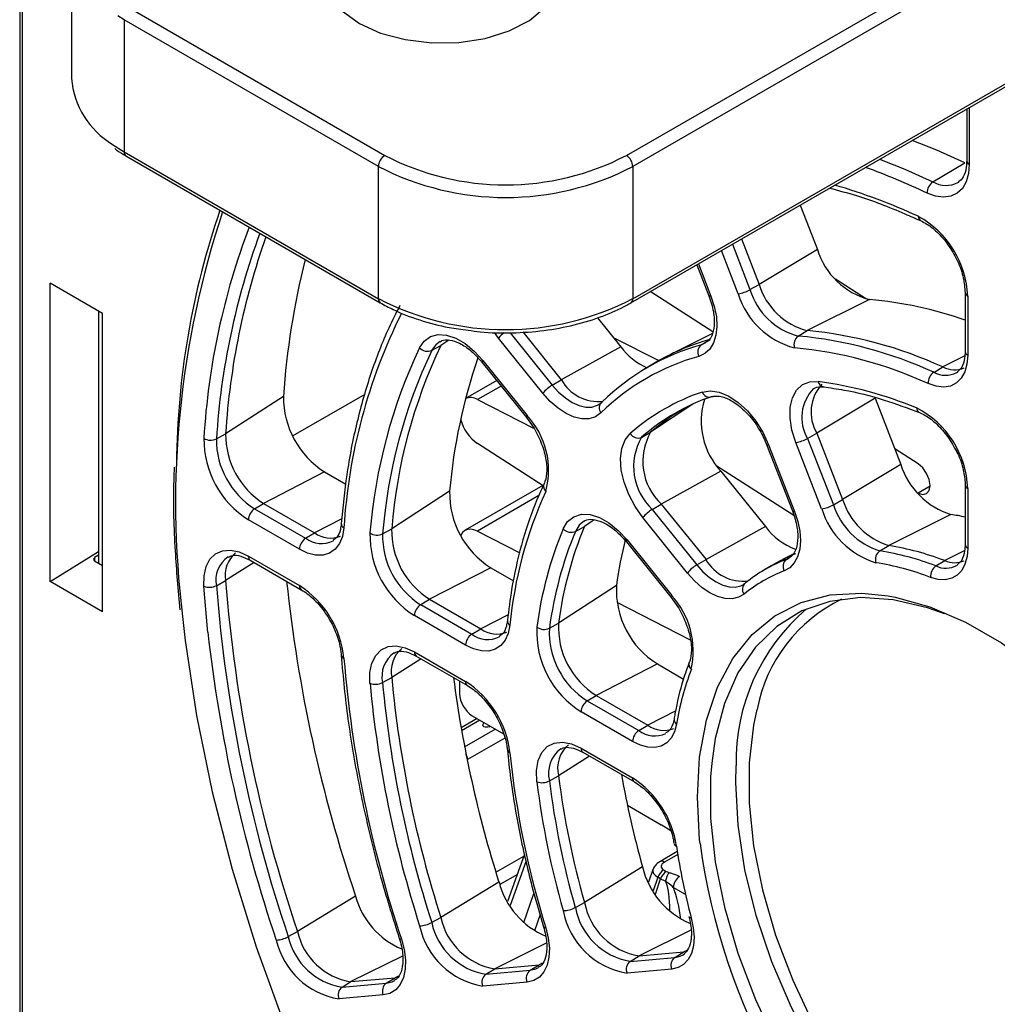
# Paper-space layout 'Sheet1' of a CAD drawing. Header units: millimetres. Extents: x -7 to 413, y -20 to 277.
# Tile 62 of 105: x 266 to 277, y 180 to 191. Entities that reach past the tile are written whole.
import ezdxf

# ---------------------------------------------------------------- set-up
doc = ezdxf.new("R2010")
doc.units = ezdxf.units.MM

psp = doc.layouts.new('Sheet1')

# ---------------------------------------------------------------- linework, layer by layer
at = {"color": 7, "linetype": 'Continuous', "lineweight": 25}
for p, q in [((266.004, 216.41), (266.004, 176.427)), ((266.033, 216.369), (266.033, 176.388)), ((272.801, 188.24), (282.387, 193.774)), ((266.579, 192.204), (266.579, 190.735)), ((267.236, 191.511), (270.064, 189.878)), ((269.993, 189.755), (267.165, 191.388)), ((267.165, 191.388), (267.165, 189.918)), ((276.535, 190.395), (276.535, 189.821)), ((267.165, 189.918), (269.993, 188.285)), ((267.186, 189.873), (270.014, 188.24)), ((276.158, 189.584), (276.513, 189.796)), ((276.535, 189.822), (276.535, 189.821)), ((269.993, 188.285), (269.993, 189.755)), ((272.822, 189.755), (272.822, 188.285)), ((274.683, 189.326), (274.874, 188.833)), ((274.03, 188.949), (274.226, 188.444)), ((274.874, 188.833), (274.226, 188.444)), ((273.534, 188.663), (273.668, 188.318)), ((275.42, 188.28), (275.076, 188.502)), ((266.924, 188.121), (266.343, 188.457)), ((266.343, 185.139), (266.343, 188.457)), ((273.713, 187.916), (273.016, 188.364)), ((274.124, 188.386), (274.226, 188.444)), ((275.455, 188.276), (274.762, 187.93)), ((276.517, 188.354), (276.517, 187.697)), ((276.547, 188.314), (276.547, 187.656)), ((266.879, 188.148), (266.879, 185.346)), ((266.924, 184.804), (266.924, 188.121)), ((272.428, 188.074), (272.689, 187.75)), ((274.662, 187.87), (274.762, 187.93)), ((271.822, 187.234), (271.329, 187.847)), ((271.6, 187.915), (272.027, 187.383)), ((272.604, 187.855), (273.111, 187.596)), ((273.702, 187.893), (273.235, 187.662)), ((273.584, 187.773), (273.683, 187.833)), ((270.585, 187.709), (270.687, 187.765)), ((272.689, 187.75), (272.027, 187.383)), ((273.584, 187.773), (273.635, 187.796)), ((271.154, 187.598), (271.646, 186.985)), ((271.146, 187.576), (271.639, 186.963)), ((271.146, 187.576), (271.147, 187.576)), ((273.045, 187.557), (272.946, 187.497)), ((276.169, 187.466), (276.269, 187.526)), ((271.309, 187.374), (270.962, 187.174)), ((271.926, 187.324), (272.027, 187.383)), ((276.424, 187.464), (276.436, 187.472)), ((268.937, 187.198), (268.294, 186.782)), ((271.095, 187.163), (271.718, 186.845)), ((275.516, 187.178), (274.868, 186.789)), ((275.516, 187.178), (275.803, 186.44)), ((272.445, 187.109), (272.481, 187.136)), ((271.639, 186.963), (271.697, 186.884)), ((268.192, 186.725), (268.294, 186.782)), ((272.918, 186.743), (273.02, 186.799)), ((274.766, 186.731), (274.868, 186.789)), ((274.766, 186.731), (275.053, 185.993)), ((274.868, 186.789), (275.154, 186.051)), ((271.826, 186.204), (271.095, 186.674)), ((274.31, 186.663), (274.596, 185.925)), ((274.332, 186.659), (274.619, 185.92)), ((274.922, 185.947), (274.636, 186.686)), ((275.994, 186.448), (275.735, 186.615)), ((274.614, 185.873), (273.757, 186.424)), ((275.803, 186.44), (275.154, 186.051)), ((269.395, 186.359), (268.716, 186.008)), ((269.395, 186.359), (269.63, 186.223)), ((273.8, 186.367), (273.139, 186)), ((273.8, 186.367), (274.297, 185.75)), ((271.821, 186.207), (270.957, 185.709)), ((271.834, 186.223), (271.835, 186.225)), ((276.517, 186.215), (276.517, 185.553)), ((276.547, 186.174), (276.547, 185.512)), ((270.785, 186.144), (270.141, 185.727)), ((275.992, 186.123), (275.994, 186.122)), ((268.616, 185.948), (268.716, 186.008)), ((268.616, 185.948), (269.184, 185.62)), ((268.716, 186.008), (269.284, 185.68)), ((273.038, 185.941), (273.139, 186)), ((273.139, 186), (273.636, 185.383)), ((275.053, 185.993), (275.154, 186.051)), ((273.43, 185.233), (272.933, 185.851)), ((273.038, 185.941), (273.534, 185.324)), ((276.36, 185.886), (275.669, 185.539)), ((269.115, 185.498), (268.547, 185.826)), ((272.183, 185.697), (272.285, 185.753)), ((274.297, 185.75), (273.636, 185.383)), ((269.184, 185.62), (269.284, 185.68)), ((270.039, 185.67), (270.141, 185.727)), ((271.095, 185.7), (271.565, 185.46)), ((269.489, 185.593), (269.495, 185.596)), ((272.751, 185.58), (273.247, 184.963)), ((272.758, 185.602), (273.255, 184.984)), ((275.569, 185.479), (275.669, 185.539)), ((276.517, 185.554), (276.517, 185.553)), ((266.343, 185.139), (266.879, 185.475)), ((266.879, 185.432), (266.836, 185.405)), ((268.547, 185.422), (269.115, 185.094)), ((274.606, 185.443), (274.486, 185.384)), ((274.531, 185.386), (274.563, 185.402)), ((266.836, 185.37), (266.924, 185.319)), ((268.567, 185.376), (269.135, 185.048)), ((271.242, 185.293), (270.563, 184.942)), ((271.242, 185.293), (271.496, 185.146)), ((273.534, 185.324), (273.636, 185.383)), ((274.361, 185.315), (274.262, 185.255)), ((276.192, 185.313), (276.292, 185.373)), ((276.424, 185.319), (276.437, 185.328)), ((266.924, 184.804), (266.343, 185.139)), ((268.192, 185.093), (268.294, 185.15)), ((272.64, 185.095), (271.996, 184.677)), ((274.068, 185.118), (274.052, 185.109)), ((273.247, 184.963), (273.305, 184.884)), ((270.463, 184.882), (270.563, 184.942)), ((270.463, 184.882), (271.032, 184.553)), ((270.563, 184.942), (271.132, 184.613)), ((272.644, 184.908), (273.461, 184.491)), ((270.962, 184.432), (270.393, 184.76)), ((271.894, 184.62), (271.996, 184.677)), ((271.032, 184.553), (271.132, 184.613)), ((271.337, 184.526), (271.343, 184.53)), ((270.393, 184.356), (270.962, 184.027)), ((270.414, 184.31), (270.983, 183.982)), ((273.095, 184.223), (272.416, 183.872)), ((273.095, 184.223), (273.385, 184.055)), ((270.039, 184.015), (270.141, 184.072)), ((270.895, 184.033), (270.895, 183.892)), ((272.316, 183.812), (272.416, 183.872)), ((272.416, 183.872), (272.989, 183.541)), ((272.316, 183.812), (272.889, 183.481)), ((271.036, 183.647), (271.385, 183.446)), ((272.819, 183.36), (272.246, 183.69)), ((271.092, 183.615), (270.912, 183.511)), ((272.889, 183.481), (272.989, 183.541)), ((271.223, 183.525), (271.236, 183.532)), ((272.246, 183.286), (272.819, 182.955)), ((272.267, 183.24), (272.84, 182.91)), ((271.894, 182.923), (271.996, 182.98)), ((272.762, 182.651), (273.139, 182.433)), ((273.245, 182.365), (273.139, 182.433)), ((273.317, 182.136), (273.123, 182.023)), ((271.619, 182.107), (271.43, 181.581)), ((272.931, 181.967), (272.285, 181.571)), ((273.045, 181.935), (272.996, 181.796)), ((273.164, 181.932), (273.194, 181.915)), ((271.333, 181.797), (270.687, 181.403)), ((273.131, 181.833), (273.101, 181.851)), ((269.739, 181.64), (269.092, 181.247)), ((272.183, 181.513), (272.285, 181.571)), ((270.585, 181.346), (270.687, 181.403)), ((268.99, 181.19), (269.092, 181.247)), ((272.892, 180.975), (273.388, 181.02)), ((273.289, 180.959), (273.388, 181.02)), ((272.793, 180.915), (272.892, 180.975)), ((272.793, 180.915), (273.289, 180.959)), ((273.381, 180.989), (273.398, 181)), ((271.188, 180.772), (271.287, 180.832)), ((271.188, 180.772), (271.681, 180.816)), ((271.287, 180.832), (271.78, 180.876)), ((271.681, 180.816), (271.78, 180.876)), ((273.255, 180.828), (272.758, 180.784)), ((269.688, 180.689), (270.18, 180.733)), ((270.08, 180.673), (270.18, 180.733)), ((269.589, 180.629), (269.688, 180.689)), ((269.589, 180.629), (270.08, 180.673)), ((271.646, 180.684), (271.154, 180.64)), ((270.046, 180.541), (269.554, 180.497))]:
    psp.add_line(p, q, dxfattribs=at)
at = {"color": 8, "linetype": 'Continuous', "lineweight": 25}
for p, q in [((272.751, 189.878), (282.199, 195.332)), ((282.293, 195.223), (272.822, 189.755)), ((272.822, 188.285), (282.387, 193.808)), ((267.165, 191.388), (267.096, 191.43)), ((276.564, 190.412), (276.564, 189.78)), ((267.036, 190), (267.165, 189.918)), ((273.994, 188.34), (273.807, 188.821)), ((273.929, 188.891), (274.124, 188.386)), ((273.551, 188.673), (273.69, 188.313)), ((270.776, 187.824), (270.687, 187.765)), ((271.329, 187.847), (271.283, 187.908)), ((271.458, 187.906), (271.926, 187.324)), ((276.514, 187.651), (276.269, 187.526)), ((271.357, 187.314), (271.095, 187.163)), ((269.843, 187.221), (269.042, 186.758)), ((273.491, 187.113), (273.02, 186.799)), ((276.127, 186.199), (275.994, 186.122)), ((271.778, 186.095), (271.095, 185.7)), ((269.586, 185.836), (269.284, 185.68)), ((272.393, 185.825), (272.285, 185.753)), ((266.836, 185.405), (266.836, 185.37)), ((276.513, 185.485), (276.292, 185.373)), ((268.61, 185.352), (268.294, 185.15)), ((274.531, 185.386), (274.549, 185.397)), ((271.436, 184.77), (271.132, 184.613)), ((270.468, 184.279), (270.141, 184.072)), ((273.299, 183.701), (272.989, 183.541)), ((271.122, 183.598), (270.918, 183.48)), ((270.951, 183.302), (271.293, 183.499)), ((271.398, 183.397), (270.985, 183.159)), ((272.341, 183.198), (271.996, 182.98)), ((273.968, 182.904), (273.972, 183.092)), ((271.3, 181.906), (271.612, 182.086)), ((271.636, 182.034), (271.457, 181.536)), ((273.322, 182.104), (273.173, 182.018)), ((271.538, 181.881), (271.343, 181.768)), ((273.101, 181.851), (273.048, 181.701)), ((273.073, 181.663), (273.131, 181.833)), ((273.407, 181.66), (273.272, 181.738)), ((271.612, 181.347), (271.723, 181.67)), ((271.79, 181.436), (271.728, 181.255)), ((273.468, 181.261), (272.892, 180.975)), ((271.86, 181.116), (271.287, 180.832)), ((273.424, 181.037), (273.388, 181.02)), ((270.26, 180.973), (269.688, 180.689)), ((271.815, 180.893), (271.78, 180.876)), ((270.215, 180.75), (270.18, 180.733))]:
    psp.add_line(p, q, dxfattribs=at)
at = {"color": 7, "linetype": 'Continuous', "lineweight": 25, "flags": 128}
for points in [[(269.594, 191.484), (269.781, 191.347)], [(269.781, 191.347), (270.018, 191.239), (270.292, 191.166), (270.587, 191.13), (270.889, 191.135), (271.18, 191.18), (271.446, 191.263), (271.672, 191.379), (271.845, 191.522)], [(276.513, 189.796), (276.202, 189.936), (275.93, 190.046)], [(276.564, 189.78), (276.556, 189.676), (276.529, 189.585), (276.487, 189.511), (276.429, 189.457), (276.359, 189.424), (276.278, 189.413), (276.189, 189.425), (276.095, 189.459)], [(276.437, 189.576), (276.447, 189.582), (276.449, 189.584)], [(273.69, 188.313), (273.728, 188.197), (273.751, 188.083), (273.757, 187.975), (273.747, 187.878), (273.721, 187.793), (273.679, 187.725), (273.624, 187.674), (273.557, 187.643)], [(270.451, 187.74), (270.503, 187.814), (270.573, 187.863), (270.657, 187.885), (270.751, 187.879), (270.853, 187.845), (270.957, 187.785), (271.059, 187.702), (271.154, 187.598)], [(276.547, 187.656), (276.538, 187.557), (276.514, 187.471), (276.475, 187.4), (276.421, 187.348), (276.355, 187.314), (276.279, 187.302), (276.196, 187.311), (276.107, 187.34)], [(273.593, 187.247), (273.683, 187.261), (273.783, 187.246), (273.888, 187.201), (273.995, 187.13), (274.097, 187.036), (274.19, 186.922), (274.27, 186.794), (274.332, 186.659)], [(274.636, 186.686), (274.592, 186.823), (274.571, 186.956), (274.573, 187.078), (274.597, 187.184), (274.643, 187.269), (274.708, 187.329), (274.79, 187.36), (274.884, 187.363)], [(272.468, 187.015), (272.408, 186.972), (272.337, 186.949), (272.257, 186.948), (272.17, 186.968), (272.081, 187.008), (271.991, 187.067), (271.903, 187.143), (271.822, 187.234)], [(272.933, 185.851), (272.847, 185.973), (272.777, 186.106), (272.725, 186.243), (272.694, 186.379), (272.685, 186.507), (272.7, 186.62), (272.736, 186.715), (272.793, 186.786)], [(275.994, 186.122), (276.046, 186.107), (276.089, 186.118), (276.118, 186.153), (276.128, 186.208), (276.118, 186.274), (276.089, 186.342), (276.046, 186.403), (275.994, 186.448)], [(272.048, 185.725), (272.097, 185.806), (272.166, 185.86), (272.25, 185.887), (272.346, 185.884), (272.45, 185.852), (272.556, 185.793), (272.661, 185.708), (272.758, 185.602)], [(274.619, 185.92), (274.656, 185.808), (274.678, 185.698), (274.685, 185.594), (274.678, 185.499), (274.655, 185.415), (274.618, 185.346), (274.568, 185.293), (274.506, 185.257)], [(269.609, 185.736), (269.593, 185.641), (269.56, 185.561), (269.512, 185.498), (269.45, 185.455), (269.377, 185.433), (269.294, 185.434), (269.206, 185.455), (269.115, 185.498)], [(271.095, 185.7), (271.055, 185.716), (271.018, 185.723), (270.983, 185.719), (270.953, 185.706), (270.928, 185.684), (270.91, 185.653), (270.909, 185.65)], [(276.547, 185.512), (276.539, 185.417), (276.516, 185.333), (276.48, 185.263), (276.43, 185.21), (276.368, 185.175), (276.297, 185.159), (276.218, 185.162), (276.134, 185.185)], [(268.052, 185.087), (268.054, 185.204), (268.077, 185.306), (268.12, 185.388), (268.181, 185.448), (268.258, 185.482), (268.347, 185.489), (268.445, 185.469), (268.547, 185.422)], [(274.06, 185), (273.999, 184.964), (273.928, 184.947), (273.849, 184.95), (273.765, 184.972), (273.679, 185.013), (273.592, 185.071), (273.508, 185.146), (273.43, 185.233)], [(275.661, 184.981), (275.739, 184.966), (276.126, 184.858), (276.522, 184.687), (276.921, 184.456), (277.318, 184.169), (277.705, 183.831), (278.076, 183.447), (278.426, 183.023), (278.75, 182.565), (279.041, 182.081), (279.295, 181.578), (279.51, 181.065), (279.68, 180.55), (279.803, 180.04), (279.878, 179.543), (279.896, 179.311)], [(276.289, 184.78), (276.1, 184.847), (275.717, 184.936), (275.353, 184.961), (275.012, 184.919), (274.7, 184.812), (274.423, 184.641), (274.185, 184.41), (273.989, 184.122), (273.84, 183.781), (273.738, 183.395), (273.699, 183.121)], [(267.815, 184.751), (267.845, 184.484), (267.97, 183.651), (268.143, 182.801), (268.365, 181.942), (268.634, 181.076), (268.947, 180.21), (269.304, 179.347), (269.703, 178.493), (270.141, 177.653), (270.616, 176.831), (271.124, 176.031), (271.665, 175.259), (272.233, 174.518), (272.827, 173.813), (273.442, 173.148), (274.076, 172.526), (274.724, 171.951), (275.384, 171.426), (275.762, 171.152)], [(271.456, 184.654), (271.437, 184.563), (271.403, 184.486), (271.354, 184.427), (271.293, 184.386), (271.22, 184.366), (271.139, 184.367), (271.052, 184.389), (270.962, 184.432)], [(269.899, 184.007), (269.899, 184.127), (269.921, 184.232), (269.963, 184.317), (270.024, 184.379), (270.101, 184.415), (270.191, 184.423), (270.29, 184.403), (270.393, 184.356)], [(274.203, 183.717), (274.164, 183.541), (274.115, 183.124), (274.115, 182.675), (274.164, 182.2), (274.263, 181.709), (274.409, 181.208), (274.6, 180.706), (274.833, 180.211), (275.104, 179.732), (275.408, 179.276), (275.741, 178.851), (276.097, 178.464), (276.47, 178.12), (276.854, 177.827), (277.243, 177.588), (277.631, 177.407), (278.01, 177.288), (278.024, 177.285)], [(271.223, 183.525), (271.21, 183.52), (271.195, 183.518), (271.18, 183.52), (271.167, 183.525), (271.158, 183.532), (271.155, 183.541)], [(273.309, 183.553), (273.287, 183.469), (273.25, 183.399), (273.201, 183.346), (273.139, 183.31), (273.068, 183.293), (272.99, 183.296), (272.906, 183.319), (272.819, 183.36)], [(271.755, 182.911), (271.751, 183.037), (271.769, 183.147), (271.809, 183.238), (271.87, 183.304), (271.948, 183.343), (272.039, 183.354), (272.14, 183.334), (272.246, 183.286)], [(273.472, 181.398), (273.495, 181.288), (273.503, 181.183), (273.496, 181.088), (273.473, 181.004), (273.437, 180.934), (273.387, 180.88), (273.326, 180.845), (273.255, 180.828)], [(273.472, 181.398), (273.461, 181.4), (273.452, 181.404), (273.447, 181.41), (273.446, 181.413)], [(271.854, 181.289), (271.882, 181.173), (271.894, 181.063), (271.89, 180.962), (271.87, 180.872), (271.834, 180.797), (271.783, 180.74), (271.72, 180.702), (271.646, 180.684)], [(271.829, 181.301), (271.83, 181.298), (271.835, 181.294), (271.843, 181.29), (271.854, 181.289)], [(270.248, 181.163), (270.279, 181.046), (270.293, 180.932), (270.291, 180.828), (270.271, 180.735), (270.236, 180.658), (270.185, 180.599), (270.121, 180.559), (270.046, 180.541)], [(270.224, 181.174), (270.225, 181.172), (270.229, 181.167), (270.237, 181.165), (270.248, 181.163)]]:
    psp.add_lwpolyline(points, dxfattribs=at)
at = {"color": 8, "linetype": 'Continuous', "lineweight": 25, "flags": 128}
for points in [[(275.567, 189.837), (275.848, 189.724), (276.158, 189.584)], [(273.69, 188.313), (273.68, 188.313), (273.673, 188.314), (273.668, 188.317), (273.668, 188.318)], [(270.679, 187.809), (270.63, 187.773), (270.585, 187.709)], [(271.154, 187.598), (271.148, 187.589), (271.145, 187.582), (271.146, 187.577), (271.146, 187.576)], [(271.926, 187.324), (271.997, 187.246), (272.072, 187.181), (272.149, 187.13), (272.226, 187.096), (272.3, 187.079), (272.368, 187.08), (272.43, 187.1), (272.445, 187.109)], [(271.646, 186.985), (271.641, 186.976), (271.638, 186.969), (271.639, 186.964), (271.639, 186.963)], [(274.31, 186.663), (274.31, 186.662), (274.314, 186.66), (274.322, 186.658), (274.332, 186.659)], [(274.596, 185.925), (274.597, 185.924), (274.601, 185.921), (274.608, 185.92), (274.619, 185.92)], [(272.283, 185.813), (272.225, 185.766), (272.183, 185.697)], [(272.751, 185.58), (272.751, 185.581), (272.75, 185.586), (272.753, 185.593), (272.758, 185.602)], [(273.534, 185.324), (273.602, 185.249), (273.674, 185.185), (273.748, 185.135), (273.822, 185.099), (273.894, 185.08), (273.962, 185.078), (274.022, 185.092), (274.052, 185.107)], [(268.097, 184.575), (268.093, 184.615), (268.052, 185.087)], [(273.247, 184.963), (273.247, 184.963), (273.246, 184.968), (273.249, 184.975), (273.255, 184.984)], [(273.57, 182.227), (273.565, 182.266), (273.54, 182.741), (273.565, 183.187), (273.64, 183.597), (273.764, 183.965), (273.934, 184.284), (274.148, 184.55), (274.403, 184.758), (274.694, 184.906), (275.017, 184.991), (275.367, 185.011), (275.661, 184.981)], [(271.22, 183.541), (271.221, 183.539), (271.223, 183.525)], [(273.699, 183.121), (273.687, 182.967), (273.687, 182.507), (273.738, 182.021), (273.84, 181.518), (273.989, 181.005), (274.185, 180.491), (274.423, 179.984), (274.7, 179.493), (275.012, 179.027), (275.353, 178.591), (275.717, 178.194), (276.1, 177.843), (276.493, 177.542), (276.891, 177.297), (277.054, 177.215)], [(277.237, 177.432), (276.976, 177.579), (276.58, 177.852), (276.191, 178.179), (275.818, 178.554), (275.465, 178.97), (275.138, 179.422), (274.843, 179.901), (274.585, 180.4), (274.368, 180.911), (274.195, 181.426), (274.069, 181.934), (273.993, 182.43), (273.968, 182.904)], [(273.289, 180.959), (273.35, 180.974), (273.381, 180.989)], [(271.681, 180.816), (271.744, 180.831), (271.772, 180.845)], [(270.08, 180.673), (270.145, 180.688), (270.175, 180.703)]]:
    psp.add_lwpolyline(points, dxfattribs=at)
at = {"color": 7, "linetype": 'Continuous', "lineweight": 25}
for centre, radius, start, end in [((267.53, 190.817), 0.954, 184.9367, 238.8164), ((270.147, 189.748), 0.154, 122.6068, 177.3917), ((271.408, 192.471), 2.92, 242.6095, 297.3905), ((272.668, 189.748), 0.154, 2.6072, 57.3933), ((271.408, 192.485), 3.074, 242.6098, 297.3903), ((276.239, 189.465), 0.144, 123.9465, 182.3774), ((276.682, 186.368), 8.935, 161.0549, 179.4345), ((275.488, 188.272), 1.059, 2.2316, 61.2691), ((276.436, 186.26), 8.159, 160.5675, 176.3301), ((275.664, 189.075), 0.826, 197.0234, 255.328), ((277.725, 186.583), 8.81, 165.9521, 176.0016), ((273.935, 188.717), 0.382, 278.7769, 299.676), ((274.856, 188.61), 0.765, 197.0234, 255.328), ((274.955, 188.667), 0.762, 197.0233, 255.3281), ((271.408, 191.015), 3.074, 242.6098, 297.3903), ((274.847, 188.601), 0.892, 197.0232, 255.3282), ((275.08, 183.971), 4.321, 70.5685, 85.0243), ((275.788, 185.358), 6.19, 153.4995, 176.5027), ((274.327, 183.294), 4.656, 65.3593, 84.6492), ((274.378, 185.353), 2.576, 105.647, 121.1626), ((274.731, 187.776), 0.117, 126.3626, 198.5756), ((274.228, 183.235), 4.655, 65.3593, 84.6492), ((275.826, 185.195), 5.947, 154.6714, 175.3309), ((275.905, 185.191), 5.885, 154.6713, 175.331), ((276.005, 185.248), 5.884, 154.6712, 175.3311), ((270.539, 187.816), 0.116, 220.9469, 293.5678), ((274.275, 185.304), 2.564, 105.6242, 134.3865), ((273.304, 188.216), 0.772, 217.1366, 244.9882), ((273.646, 187.693), 0.102, 127.3936, 208.9061), ((274.192, 183.165), 4.594, 65.3593, 84.6492), ((277.148, 185.575), 6.389, 161.2763, 174.89), ((274.238, 185.207), 2.53, 105.6239, 134.3867), ((276.4, 187.77), 0.276, 241.7477, 293.1407), ((272.439, 187.614), 0.472, 209.3011, 276.2426), ((276.248, 187.35), 0.141, 124.1759, 183.9225), ((272.119, 186.995), 0.381, 120.3188, 141.2309), ((275.265, 187.024), 0.461, 137.6081, 210.5622), ((274.314, 183.05), 4.35, 67.5374, 82.471), ((269.922, 187.191), 0.985, 179.6167, 237.67), ((271.018, 187.04), 0.145, 57.9944, 112.6929), ((274.363, 184.99), 2.385, 108.846, 131.1646), ((274.466, 184.973), 2.352, 108.8461, 131.1647), ((274.407, 186.926), 0.825, 163.1235, 222.689), ((273.673, 187.277), 0.0856, 200.2903, 292.8635), ((272.531, 187.07), 0.0835, 126.9534, 221.0668), ((274.573, 185.021), 2.361, 120.2209, 131.1471), ((275.498, 186.137), 1.049, 2.0305, 62.9044), ((271.365, 187.062), 0.473, 194.5088, 235.1245), ((270.994, 186.377), 0.892, 344.6758, 42.9745), ((269.116, 186.725), 1.064, 179.6166, 237.6701), ((268.128, 186.855), 0.144, 237.9651, 296.0991), ((269.104, 186.719), 0.913, 179.6166, 237.67), ((269.203, 186.776), 0.909, 179.6166, 237.67), ((272.88, 186.835), 0.0997, 209.6962, 292.5371), ((273.482, 186.418), 0.651, 150.0058, 227.0469), ((273.581, 186.475), 0.648, 150.0059, 227.0468), ((274.577, 187.063), 0.382, 278.7759, 299.677), ((276.613, 186.698), 0.851, 197.6363, 252.6548), ((271.765, 186.122), 0.98, 178.7313, 237.7681), ((276.031, 184.225), 4.595, 155.3579, 174.6444), ((268.701, 185.819), 0.154, 123.2303, 177.3468), ((274.864, 186.325), 0.382, 278.7771, 299.6743), ((275.798, 186.226), 0.919, 197.6364, 252.6548), ((275.804, 186.232), 0.788, 197.6363, 252.6549), ((275.903, 186.289), 0.785, 197.6363, 252.6549), ((273.231, 185.612), 0.381, 120.3185, 141.2331), ((275.952, 183.205), 2.711, 77.9591, 81.3441), ((276.248, 184.115), 4.289, 157.5357, 172.4666), ((274.867, 186.164), 0.705, 215.9657, 250.5717), ((269.268, 185.491), 0.154, 123.2303, 177.3468), ((269.46, 185.917), 0.295, 233.4291, 292.4435), ((270.958, 185.656), 1.059, 178.7312, 237.7683), ((269.977, 185.798), 0.142, 236.6476, 295.9059), ((270.947, 185.65), 0.908, 178.7313, 237.7682), ((271.045, 185.707), 0.905, 178.7311, 237.7683), ((276.069, 184.062), 4.352, 157.5356, 172.4665), ((276.148, 184.058), 4.29, 157.5359, 172.4664), ((272.135, 185.806), 0.119, 222.971, 293.8447), ((277.382, 184.437), 4.788, 165.7637, 172.1007), ((275.192, 182.514), 3.062, 68.9598, 81.0487), ((268.611, 185.21), 0.323, 129.5227, 190.6318), ((275.23, 183.88), 1.677, 110.9657, 121.2066), ((275.64, 185.382), 0.121, 126.0074, 196.0099), ((275.093, 182.456), 3.061, 68.9599, 81.0486), ((273.727, 184.995), 0.381, 120.3205, 141.2293), ((274.047, 185.616), 0.473, 209.5356, 276.9292), ((275.13, 183.823), 1.674, 110.9608, 129.0502), ((274.591, 185.308), 0.0983, 127.4855, 211.2137), ((275.057, 182.386), 2.999, 68.9597, 81.0488), ((276.269, 185.201), 0.135, 124.6196, 186.84), ((276.401, 185.612), 0.264, 245.3953, 293.9073), ((275.093, 183.725), 1.641, 110.9612, 129.0497), ((268.115, 185.241), 0.166, 247.6012, 297.4048), ((284.132, 186.322), 15.987, 184.4062, 198.7231), ((284.231, 186.378), 15.984, 184.4062, 198.7231), ((285.169, 186.854), 16.287, 186.0313, 198.6689), ((268.523, 184.177), 1.092, 5.7172, 57.1977), ((273.61, 185.046), 0.971, 177.0963, 237.9689), ((274.127, 185.054), 0.0869, 127.2256, 218.8235), ((272.575, 184.365), 0.919, 347.3486, 42.3618), ((270.547, 184.753), 0.154, 123.2303, 177.3468), ((276.195, 183.142), 2.224, 130.4142, 181.3005), ((272.803, 184.58), 1.049, 177.0962, 237.9689), ((271.835, 184.744), 0.137, 234.3048, 295.5504), ((272.891, 184.632), 0.896, 177.0961, 237.969), ((284.403, 186.401), 16.409, 186.3874, 198.6573), ((271.116, 184.425), 0.154, 123.2303, 177.3468), ((271.308, 184.851), 0.296, 233.5327, 292.3403), ((272.793, 184.575), 0.9, 177.0961, 237.969), ((270.464, 184.14), 0.33, 129.9584, 191.8915), ((282.801, 185.358), 13.235, 184.65, 198.4793), ((276.273, 183.086), 3, 158.9579, 171.0445), ((269.96, 184.166), 0.17, 249.0812, 297.5839), ((282.574, 185.195), 12.73, 185.3568, 197.7725), ((282.583, 185.191), 12.599, 185.3568, 197.7725), ((282.681, 185.248), 12.595, 185.3567, 197.7726), ((283.776, 185.756), 13.057, 187.4144, 197.6491), ((270.369, 183.108), 1.094, 6.6896, 57.1546), ((271.202, 183.906), 0.307, 182.606, 237.394), ((272.4, 183.683), 0.154, 123.2303, 177.3468), ((271.195, 183.541), 0.04, 131.9147, 180), ((273.165, 183.782), 0.298, 233.7565, 292.1161), ((272.973, 183.353), 0.154, 123.2303, 177.3468), ((272.329, 183.064), 0.343, 130.7608, 194.1141), ((281.248, 184.225), 9.842, 185.7705, 197.3588), ((282.131, 184.599), 9.57, 189.6669, 195.9669), ((271.811, 183.081), 0.179, 251.8372, 297.8927), ((281.022, 184.062), 9.338, 187.0815, 196.0479), ((281.031, 184.058), 9.207, 187.0815, 196.0477), ((281.129, 184.115), 9.203, 187.0815, 196.0478), ((272.223, 182.033), 1.098, 8.5522, 57.0963), ((273.317, 182.234), 0.0383, 195.6324, 257.0806), ((280.683, 183.187), 7.178, 187.6845, 230.9681), ((279.691, 183.086), 6.444, 187.9364, 195.1928), ((273.809, 182.169), 0.902, 192.9626, 247.3574), ((273.248, 181.802), 0.155, 122.7426, 161.6081), ((273.278, 181.784), 0.155, 122.7426, 161.6081), ((273.423, 181.774), 0.239, 147.0504, 171.4885), ((272.201, 182.02), 0.895, 194.3763, 247.238), ((273.426, 181.73), 0.154, 122.629, 177.0829), ((270.6, 181.874), 0.892, 195.1693, 247.0685), ((273.017, 181.71), 0.745, 190.7733, 260.328), ((272.059, 181.735), 0.254, 267.4322, 299.1852), ((272.905, 181.644), 0.873, 190.7732, 260.3281), ((272.918, 181.653), 0.748, 190.7734, 260.328), ((271.407, 181.558), 0.736, 192.1325, 260.6155), ((269.805, 181.41), 0.731, 192.8806, 260.7819), ((270.448, 181.59), 0.28, 270.6455, 299.3579), ((271.294, 181.491), 0.862, 192.1326, 260.6155), ((271.308, 181.501), 0.739, 192.1326, 260.6155), ((268.844, 181.448), 0.297, 272.4433, 299.4397), ((269.692, 181.342), 0.856, 192.8805, 260.782), ((269.706, 181.353), 0.734, 192.8805, 260.782), ((272.858, 180.828), 0.109, 126.994, 203.8499), ((273.354, 180.872), 0.109, 126.9951, 203.847), ((271.746, 180.728), 0.109, 126.9953, 203.8487), ((271.253, 180.684), 0.109, 126.9935, 203.8505), ((269.654, 180.541), 0.109, 126.995, 203.847), ((270.146, 180.585), 0.109, 126.9934, 203.8486)]:
    psp.add_arc(centre, radius, start, end, dxfattribs=at)
at = {"color": 8, "linetype": 'Continuous', "lineweight": 25}
for centre, radius, start, end in [((267.213, 189.912), 0.048, 172.7569, 235.932), ((276.584, 189.825), 0.0494, 185.0937, 246.2267), ((272.834, 182.629), 7.568, 64.4781, 70.1027), ((276.305, 189.835), 0.29, 239.6259, 296.9837), ((273.136, 182.96), 6.866, 65.3707, 73.6584), ((277.979, 186.018), 10.242, 161.5943, 187.1069), ((276.055, 189.201), 0.0574, 179.8042, 240.2164), ((275.983, 186.26), 7.945, 159.1956, 176.5887), ((276.279, 186.211), 8.104, 159.7724, 176.3607), ((270.038, 188.278), 0.045, 170.3944, 238.3174), ((272.772, 188.281), 0.0503, 305.7057, 5.6172), ((276.565, 188.358), 0.0479, 183.4725, 247.2291), ((271.595, 187.639), 0.338, 126.8607, 141.8892), ((276.565, 187.701), 0.0481, 184.1462, 247.1742), ((276.299, 187.705), 0.272, 241.4365, 297.4599), ((275.156, 186.965), 0.455, 135.2064, 210.9655), ((274.956, 187.377), 0.0733, 190.9143, 262.229), ((276.037, 187.073), 0.0606, 182.0341, 242.6384), ((271.906, 186.197), 0.0766, 160.3488, 227.4511), ((276.568, 186.22), 0.0506, 186.6533, 245.4793), ((269.635, 185.784), 0.0546, 179.4098, 242.0072), ((269.359, 185.852), 0.29, 233.0043, 296.6358), ((276.567, 185.557), 0.0494, 185.0937, 246.2267), ((268.501, 185.154), 0.316, 124.647, 191.1395), ((268.594, 185.416), 0.048, 172.814, 235.8749), ((276.301, 185.548), 0.26, 245.1128, 298.3093), ((269.162, 185.088), 0.0481, 172.8502, 235.8182), ((275.902, 183.388), 1.73, 115.9879, 169.0462), ((271.484, 184.703), 0.0567, 177.8639, 240.4754), ((271.207, 184.786), 0.291, 233.1209, 296.5196), ((269.623, 184.327), 0.044, 190.5964, 251.1732), ((270.354, 184.084), 0.322, 125.1206, 192.417), ((270.441, 184.35), 0.048, 172.814, 235.8749), ((273.519, 184.219), 0.073, 163.7706, 229.7073), ((271.01, 184.021), 0.0481, 172.8502, 235.8182), ((273.341, 183.605), 0.0607, 174.7374, 237.6643), ((273.065, 183.719), 0.296, 233.5025, 294.7223), ((270.841, 183.153), 0.144, 2.2805, 29.9128), ((271.468, 183.276), 0.0421, 192.4871, 253.0767), ((272.219, 183.008), 0.335, 126.1936, 194.6389), ((272.295, 183.281), 0.0494, 173.7635, 234.9254), ((272.868, 182.95), 0.0494, 173.7804, 234.6788), ((273.144, 181.979), 0.0492, 53.6179, 115.0637)]:
    psp.add_arc(centre, radius, start, end, dxfattribs=at)
at = {"color": 7, "linetype": 'Continuous', "lineweight": 25}
for centre, major_axis, ratio, start_param, end_param in [((266.864, 185.388), (0.04, 0.0019), 0.606667, 2.335856, 3.897926), ((273.244, 181.978), (0.106, 0.01), 0.567817, 2.247296, 3.814161), ((273.273, 181.961), (0.106, 0.01), 0.572188, 3.816382, 4.156451), ((273.273, 181.879), (0.2, -0.031), 0.437546, 3.993009, 4.333078)]:
    psp.add_ellipse(centre, major_axis=major_axis, ratio=ratio, start_param=start_param, end_param=end_param, dxfattribs=at)
at = {"color": 8, "linetype": 'Continuous', "lineweight": 25}
for centre, major_axis, ratio, start_param, end_param in [((273.244, 181.896), (0.2, -0.032), 0.441094, 3.060072, 3.992571), ((273.079, 181.311), (0.046, 0.563), 0.262889, 5.027877, 5.817784), ((273.15, 181.351), (-0.051, 0.571), 0.360676, 4.739752, 5.423881)]:
    psp.add_ellipse(centre, major_axis=major_axis, ratio=ratio, start_param=start_param, end_param=end_param, dxfattribs=at)
at = {"color": 7, "linetype": 'Continuous', "lineweight": 25}
for points, knots in [([(267.061, 189.955), (267.07, 189.947), (267.106, 189.917), (267.151, 189.892), (267.186, 189.873)], [0, 0, 0, 0, 0.239773, 1, 1, 1, 1]), ([(276.535, 189.821), (276.534, 189.796), (276.531, 189.723), (276.5, 189.632), (276.463, 189.599), (276.445, 189.583)], [0, 0, 0, 0, 0.2116611, 0.6170897, 1, 1, 1, 1]), ([(275.01, 189.515), (275.109, 189.489), (275.384, 189.417), (275.726, 189.284), (275.967, 189.177), (276.027, 189.151)], [0, 0, 0, 0, 0.298716, 0.826467, 1, 1, 1, 1]), ([(276.027, 189.151), (276.048, 189.14), (276.112, 189.108), (276.224, 189.016), (276.345, 188.869), (276.442, 188.696), (276.506, 188.514), (276.513, 188.408), (276.517, 188.354)], [0, 0, 0, 0, 0.092134, 0.27171, 0.453141, 0.635835, 0.818453, 1, 1, 1, 1]), ([(273.668, 188.318), (273.679, 188.288), (273.71, 188.199), (273.733, 188.056), (273.721, 187.918), (273.684, 187.83), (273.647, 187.81), (273.632, 187.802)], [0, 0, 0, 0, 0.123022, 0.360297, 0.594436, 0.826488, 1, 1, 1, 1]), ([(270.23, 188.208), (270.189, 188.125), (270.069, 187.887), (269.903, 187.459), (269.747, 186.914), (269.637, 186.355), (269.598, 185.967), (269.58, 185.785)], [0, 0, 0, 0, 0.11982, 0.346223, 0.572888, 0.799814, 1, 1, 1, 1]), ([(270.014, 188.24), (270.06, 188.214), (270.195, 188.141), (270.448, 188.044), (270.731, 187.967), (270.919, 187.944), (270.99, 187.936)], [0, 0, 0, 0, 0.168395, 0.487354, 0.806069, 1, 1, 1, 1]), ([(270.99, 187.936), (271.035, 187.929), (271.194, 187.904), (271.481, 187.901), (271.834, 187.925), (272.176, 187.989), (272.487, 188.085), (272.689, 188.176), (272.786, 188.231), (272.801, 188.24)], [0, 0, 0, 0, 0.070808, 0.251912, 0.433028, 0.614292, 0.795873, 0.968383, 1, 1, 1, 1]), ([(270.68, 187.805), (270.687, 187.81), (270.712, 187.83), (270.78, 187.831), (270.896, 187.796), (271.026, 187.711), (271.107, 187.62), (271.146, 187.576)], [0, 0, 0, 0, 0.075047, 0.309099, 0.532527, 0.771311, 1, 1, 1, 1]), ([(276.517, 187.697), (276.516, 187.673), (276.513, 187.602), (276.484, 187.516), (276.448, 187.485), (276.432, 187.471)], [0, 0, 0, 0, 0.215735, 0.628992, 1, 1, 1, 1]), ([(274.837, 187.283), (274.841, 187.287), (274.866, 187.309), (274.908, 187.307), (274.942, 187.304)], [0, 0, 0, 0, 0.1762033, 1, 1, 1, 1]), ([(274.942, 187.304), (275.018, 187.294), (275.238, 187.262), (275.594, 187.174), (275.878, 187.068), (276.009, 187.018)], [0, 0, 0, 0, 0.219646, 0.639999, 1, 1, 1, 1]), ([(273.696, 187.194), (273.708, 187.197), (273.745, 187.206), (273.832, 187.196), (273.961, 187.133), (274.092, 187.016), (274.178, 186.918), (274.209, 186.86), (274.209, 186.859)], [0, 0, 0, 0, 0.111359, 0.322931, 0.549912, 0.77305, 0.997206, 1, 1, 1, 1]), ([(276.009, 187.018), (276.031, 187.009), (276.093, 186.98), (276.205, 186.894), (276.331, 186.752), (276.393, 186.637), (276.424, 186.58)], [0, 0, 0, 0, 0.144797, 0.42749, 0.712833, 1, 1, 1, 1]), ([(271.697, 186.884), (271.697, 186.884), (271.735, 186.832), (271.796, 186.712), (271.855, 186.534), (271.872, 186.37), (271.855, 186.272), (271.838, 186.233), (271.835, 186.225)], [0, 0, 0, 0, 0.001427, 0.23779, 0.47426, 0.707882, 0.937493, 1, 1, 1, 1]), ([(274.209, 186.859), (274.241, 186.806), (274.279, 186.742), (274.305, 186.675), (274.31, 186.663)], [0, 0, 0, 0, 0.82729, 1, 1, 1, 1]), ([(276.424, 186.58), (276.424, 186.58), (276.458, 186.524), (276.494, 186.404), (276.516, 186.283), (276.517, 186.225), (276.517, 186.215)], [0, 0, 0, 0, 0.000542, 0.468484, 0.906005, 1, 1, 1, 1]), ([(267.723, 186.413), (267.72, 186.351), (267.707, 186.05), (267.723, 185.521), (267.765, 185.045), (267.784, 184.825)], [0, 0, 0, 0, 0.122137, 0.59573, 1, 1, 1, 1]), ([(271.835, 186.225), (271.801, 186.151), (271.704, 185.937), (271.577, 185.55), (271.478, 185.114), (271.442, 184.822), (271.427, 184.705)], [0, 0, 0, 0, 0.165776, 0.478711, 0.792125, 1, 1, 1, 1]), ([(274.596, 185.925), (274.607, 185.895), (274.639, 185.806), (274.662, 185.664), (274.65, 185.524), (274.606, 185.429), (274.564, 185.404), (274.541, 185.392)], [0, 0, 0, 0, 0.113896, 0.333571, 0.550341, 0.765179, 1, 1, 1, 1]), ([(269.58, 185.785), (269.577, 185.762), (269.569, 185.697), (269.538, 185.629), (269.504, 185.608), (269.491, 185.599)], [0, 0, 0, 0, 0.236405, 0.691612, 1, 1, 1, 1]), ([(272.284, 185.81), (272.287, 185.813), (272.309, 185.832), (272.37, 185.835), (272.483, 185.808), (272.612, 185.728), (272.702, 185.64), (272.746, 185.587), (272.751, 185.58)], [0, 0, 0, 0, 0.039333, 0.278272, 0.501529, 0.740321, 0.966485, 1, 1, 1, 1]), ([(276.517, 185.553), (276.516, 185.529), (276.513, 185.458), (276.484, 185.372), (276.449, 185.342), (276.432, 185.327)], [0, 0, 0, 0, 0.216698, 0.631798, 1, 1, 1, 1]), ([(268.324, 185.409), (268.338, 185.417), (268.371, 185.436), (268.456, 185.43), (268.532, 185.393), (268.567, 185.376)], [0, 0, 0, 0, 0.268013, 0.655843, 1, 1, 1, 1]), ([(269.135, 185.048), (269.157, 185.034), (269.223, 184.993), (269.333, 184.888), (269.447, 184.731), (269.532, 184.553), (269.571, 184.412), (269.578, 184.339), (269.58, 184.319)], [0, 0, 0, 0, 0.104452, 0.307643, 0.513027, 0.719411, 0.924903, 1, 1, 1, 1]), ([(273.305, 184.884), (273.305, 184.883), (273.343, 184.831), (273.404, 184.711), (273.463, 184.533), (273.48, 184.372), (273.465, 184.282), (273.452, 184.245), (273.45, 184.241)], [0, 0, 0, 0, 0.001491, 0.247928, 0.494481, 0.738061, 0.967346, 1, 1, 1, 1]), ([(271.427, 184.705), (271.424, 184.684), (271.414, 184.621), (271.383, 184.558), (271.35, 184.54), (271.339, 184.533)], [0, 0, 0, 0, 0.247353, 0.724755, 1, 1, 1, 1]), ([(269.58, 184.319), (269.59, 184.198), (269.619, 183.849), (269.702, 183.255), (269.842, 182.538), (270.014, 181.842), (270.157, 181.385), (270.224, 181.173)], [0, 0, 0, 0, 0.119777, 0.34731, 0.574841, 0.802332, 1, 1, 1, 1]), ([(270.17, 184.343), (270.182, 184.35), (270.213, 184.369), (270.295, 184.366), (270.375, 184.329), (270.414, 184.31)], [0, 0, 0, 0, 0.231528, 0.621423, 1, 1, 1, 1]), ([(273.45, 184.241), (273.426, 184.177), (273.361, 183.997), (273.31, 183.781), (273.284, 183.63), (273.281, 183.61)], [0, 0, 0, 0, 0.326921, 0.91293, 1, 1, 1, 1]), ([(270.983, 183.982), (271.005, 183.968), (271.071, 183.926), (271.181, 183.822), (271.295, 183.664), (271.38, 183.486), (271.417, 183.351), (271.425, 183.282), (271.427, 183.267)], [0, 0, 0, 0, 0.106454, 0.313539, 0.52286, 0.733198, 0.942629, 1, 1, 1, 1]), ([(273.281, 183.61), (273.276, 183.59), (273.263, 183.531), (273.232, 183.476), (273.199, 183.462), (273.187, 183.456)], [0, 0, 0, 0, 0.2536843, 0.7463625, 1, 1, 1, 1]), ([(271.427, 183.267), (271.438, 183.161), (271.471, 182.856), (271.559, 182.338), (271.686, 181.785), (271.789, 181.437), (271.829, 181.3)], [0, 0, 0, 0, 0.165709, 0.480472, 0.79522, 1, 1, 1, 1]), ([(272.022, 183.273), (272.031, 183.279), (272.058, 183.299), (272.132, 183.297), (272.215, 183.27), (272.261, 183.244), (272.267, 183.24)], [0, 0, 0, 0, 0.1691644, 0.5625603, 0.942571, 1, 1, 1, 1]), ([(272.84, 182.91), (272.862, 182.896), (272.928, 182.854), (273.037, 182.75), (273.152, 182.592), (273.236, 182.418), (273.27, 182.293), (273.279, 182.232), (273.28, 182.224)], [0, 0, 0, 0, 0.110559, 0.325619, 0.543003, 0.761447, 0.966885, 1, 1, 1, 1]), ([(273.123, 182.023), (273.103, 182.01), (273.07, 181.988), (273.054, 181.952), (273.047, 181.937)], [0, 0, 0, 0, 0.590487, 1, 1, 1, 1]), ([(273.222, 181.904), (273.235, 181.9), (273.279, 181.89), (273.317, 181.872), (273.343, 181.86)], [0, 0, 0, 0, 0.292005, 1, 1, 1, 1]), ([(273.272, 181.738), (273.254, 181.754), (273.226, 181.778), (273.197, 181.801), (273.187, 181.809)], [0, 0, 0, 0, 0.660016, 1, 1, 1, 1]), ([(273.446, 181.412), (273.453, 181.383), (273.474, 181.297), (273.477, 181.168), (273.447, 181.051), (273.41, 181.015), (273.392, 180.997)], [0, 0, 0, 0, 0.148956, 0.434858, 0.717156, 1, 1, 1, 1]), ([(271.829, 181.3), (271.838, 181.27), (271.861, 181.183), (271.872, 181.048), (271.845, 180.927), (271.809, 180.864), (271.777, 180.853), (271.768, 180.85)], [0, 0, 0, 0, 0.13456, 0.39323, 0.648408, 0.903639, 1, 1, 1, 1]), ([(270.224, 181.173), (270.233, 181.143), (270.258, 181.055), (270.272, 180.919), (270.248, 180.793), (270.212, 180.726), (270.181, 180.712), (270.171, 180.708)], [0, 0, 0, 0, 0.132651, 0.38786, 0.63958, 0.890707, 1, 1, 1, 1])]:
    psp.add_open_spline(points, degree=3, knots=knots, dxfattribs=at)

doc.saveas('drawing.dxf')
